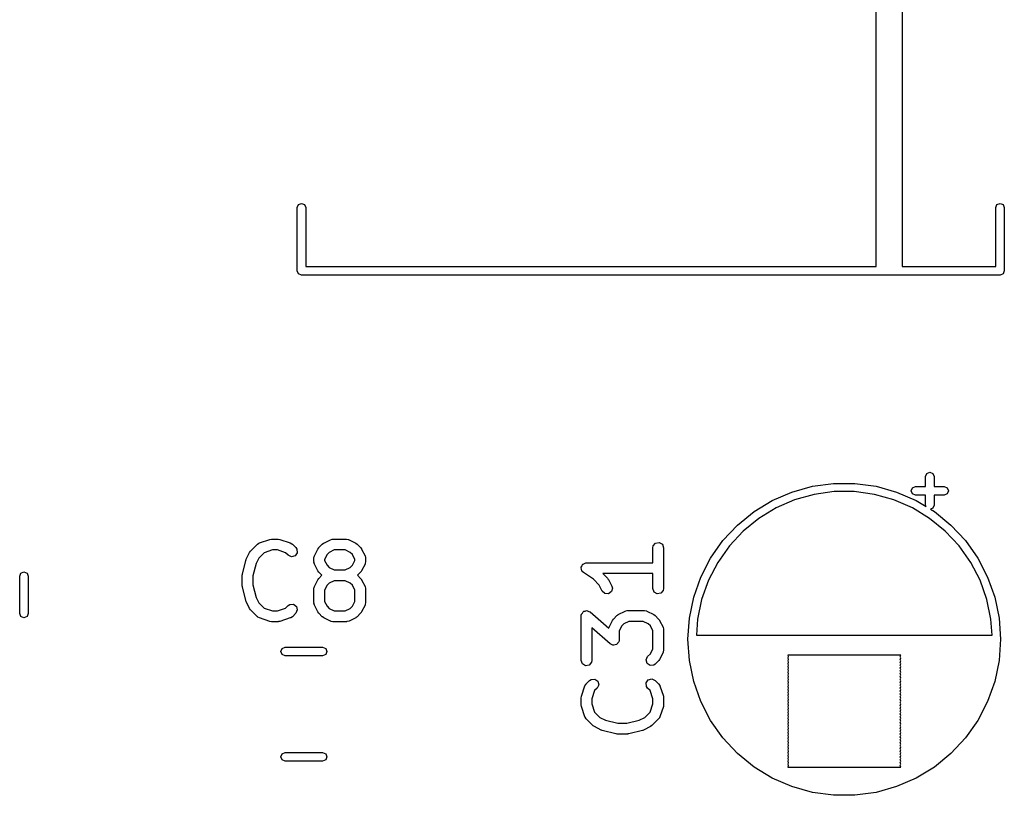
# Model space of a CAD drawing. Extents: x 44 to 148, y -85 to -25.
# Tile 4 of 58: x 60 to 73, y -71 to -61. Entities that reach past the tile are written whole.
import ezdxf

# ---------------------------------------------------------------- set-up
doc = ezdxf.new("R2010")
doc.units = 0
doc.layers.add('BLACK', color=7, linetype='CONTINUOUS')

msp = doc.modelspace()

# ---------------------------------------------------------------- linework, layer by layer
at = {"layer": 'BLACK', "linetype": 'CONTINUOUS'}
for p, q in [((71.5472, -64.001), (71.5472, -58.681)), ((71.9072, -58.681), (71.9072, -64.001)), ((63.4722, -63.181), (63.489774, -63.138574)), ((63.489774, -63.138574), (63.5322, -63.121)), ((63.5322, -63.121), (63.574626, -63.138574)), ((63.574626, -63.138574), (63.5922, -63.181)), ((73.2122, -63.181), (73.229774, -63.138574)), ((73.229774, -63.138574), (73.2722, -63.121)), ((73.2722, -63.121), (73.314626, -63.138574)), ((73.314626, -63.138574), (73.3322, -63.181)), ((63.4722, -64.061), (63.4722, -63.181)), ((63.5922, -63.181), (63.5922, -64.001)), ((73.2122, -64.001), (73.2122, -63.181)), ((73.3322, -63.181), (73.3322, -64.061)), ((63.489774, -64.103426), (63.4722, -64.061)), ((63.5322, -64.121), (63.489774, -64.103426)), ((63.5922, -64.001), (71.5472, -64.001)), ((71.9072, -64.001), (73.2122, -64.001)), ((73.314626, -64.103426), (73.2722, -64.121)), ((73.3322, -64.061), (73.314626, -64.103426)), ((71.6072, -64.121), (63.5322, -64.121)), ((71.7272, -64.121), (71.6072, -64.121)), ((71.8472, -64.121), (71.7272, -64.121)), ((73.2722, -64.121), (71.8472, -64.121)), ((72.235, -66.930199), (72.252574, -66.887773)), ((72.235, -67.070199), (72.235, -66.930199)), ((72.252574, -66.887773), (72.295, -66.870199)), ((72.295, -66.870199), (72.337426, -66.887773)), ((72.337426, -66.887773), (72.355, -66.930199)), ((72.355, -66.930199), (72.355, -67.070199)), ((70.369962, -67.145871), (70.656466, -67.065597)), ((70.656466, -67.065597), (70.951232, -67.025082)), ((70.951232, -67.025082), (71.248768, -67.025082)), ((71.248768, -67.025082), (71.543534, -67.065597)), ((71.543534, -67.065597), (71.830038, -67.145871)), ((72.035, -67.130199), (72.052574, -67.087773)), ((72.052574, -67.172625), (72.035, -67.130199)), ((72.052574, -67.087773), (72.095, -67.070199)), ((72.095, -67.070199), (72.235, -67.070199)), ((72.355, -67.070199), (72.495, -67.070199)), ((72.495, -67.070199), (72.537426, -67.087773)), ((72.537426, -67.087773), (72.555, -67.130199)), ((72.555, -67.130199), (72.537426, -67.172625)), ((69.842837, -67.419006), (70.097058, -67.26441)), ((70.097058, -67.26441), (70.369962, -67.145871)), ((70.408536, -67.254406), (70.150051, -67.366682)), ((70.679901, -67.178373), (70.408536, -67.254406)), ((70.959092, -67.14), (70.679901, -67.178373)), ((71.240908, -67.14), (70.959092, -67.14)), ((71.520099, -67.178373), (71.240908, -67.14)), ((71.791464, -67.254406), (71.520099, -67.178373)), ((72.049949, -67.366682), (71.791464, -67.254406)), ((71.830038, -67.145871), (72.102942, -67.26441)), ((72.095, -67.190199), (72.052574, -67.172625)), ((72.235, -67.190199), (72.095, -67.190199)), ((72.102942, -67.26441), (72.243038, -67.349604)), ((72.235, -67.330199), (72.235, -67.190199)), ((72.495, -67.190199), (72.355, -67.190199)), ((72.355, -67.190199), (72.355, -67.330199)), ((72.537426, -67.172625), (72.495, -67.190199)), ((70.150051, -67.366682), (69.909262, -67.513109)), ((72.290738, -67.513109), (72.049949, -67.366682)), ((72.243038, -67.349604), (72.235, -67.330199)), ((72.337426, -67.372625), (72.303798, -67.386554)), ((72.303798, -67.386554), (72.357163, -67.419006)), ((72.355, -67.330199), (72.337426, -67.372625)), ((69.612034, -67.606778), (69.842837, -67.419006)), ((69.909262, -67.513109), (69.690655, -67.69096)), ((72.509345, -67.69096), (72.290738, -67.513109)), ((72.357163, -67.419006), (72.587966, -67.606778)), ((69.408949, -67.824228), (69.612034, -67.606778)), ((72.587966, -67.606778), (72.791051, -67.824228)), ((62.947045, -67.855287), (63.089901, -67.807668)), ((63.089901, -67.807668), (63.112081, -67.804378)), ((63.112081, -67.804378), (63.113619, -67.803819)), ((63.113619, -67.803819), (63.208857, -67.803819)), ((63.208857, -67.803819), (63.230939, -67.807712)), ((63.230939, -67.807712), (63.232574, -67.807668)), ((63.232574, -67.807668), (63.375431, -67.855287)), ((63.841983, -67.859356), (63.937221, -67.811737)), ((63.937221, -67.811737), (63.962187, -67.804311)), ((63.962187, -67.804311), (63.966548, -67.805352)), ((63.966548, -67.805352), (63.970762, -67.803819)), ((63.970762, -67.803819), (64.161238, -67.803819)), ((64.161238, -67.803819), (64.18689, -67.808342)), ((64.18689, -67.808342), (64.190325, -67.811224)), ((64.190325, -67.811224), (64.194779, -67.811737)), ((64.194779, -67.811737), (64.290017, -67.859356)), ((69.690655, -67.69096), (69.4983, -67.896921)), ((72.7017, -67.896921), (72.509345, -67.69096)), ((62.822491, -67.968643), (62.917729, -67.873405)), ((62.917729, -67.873405), (62.939066, -67.858464)), ((62.939066, -67.858464), (62.943534, -67.858073)), ((62.943534, -67.858073), (62.947045, -67.855287)), ((63.125789, -67.953819), (63.011276, -67.99199)), ((63.196687, -67.953819), (63.125789, -67.953819)), ((63.3112, -67.99199), (63.196687, -67.953819)), ((63.375431, -67.855287), (63.398336, -67.867689)), ((63.398336, -67.867689), (63.400683, -67.87151)), ((63.400683, -67.87151), (63.404747, -67.873405)), ((63.404747, -67.873405), (63.452366, -67.921024)), ((63.452366, -67.921024), (63.467306, -67.942361)), ((63.467306, -67.942361), (63.471777, -67.993468)), ((63.713204, -68.035754), (63.760823, -67.940516)), ((63.760823, -67.940516), (63.774181, -67.922505)), ((63.774181, -67.922505), (63.774872, -67.921024)), ((63.774872, -67.921024), (63.822491, -67.873405)), ((63.822491, -67.873405), (63.840857, -67.860545)), ((63.840857, -67.860545), (63.841983, -67.859356)), ((63.988467, -67.953819), (63.919951, -67.988077)), ((64.143533, -67.953819), (63.988467, -67.953819)), ((64.212049, -67.988077), (64.143533, -67.953819)), ((64.290017, -67.859356), (64.308027, -67.872714)), ((64.308027, -67.872714), (64.309509, -67.873405)), ((64.309509, -67.873405), (64.357128, -67.921024)), ((64.357128, -67.921024), (64.369987, -67.93939)), ((64.369987, -67.93939), (64.371177, -67.940516)), ((64.371177, -67.940516), (64.418796, -68.035754)), ((68.431819, -67.922095), (68.436342, -67.896443)), ((68.431819, -68.132809), (68.431819, -67.922095)), ((68.436342, -67.896443), (68.469319, -67.857143)), ((68.469319, -67.857143), (68.519843, -67.848234)), ((68.519843, -67.848234), (68.564272, -67.873886)), ((68.564272, -67.873886), (68.581819, -67.922095)), ((68.581819, -67.922095), (68.581819, -68.493523)), ((69.237366, -68.067307), (69.408949, -67.824228)), ((69.4983, -67.896921), (69.335783, -68.127156)), ((72.864217, -68.127156), (72.7017, -67.896921)), ((72.791051, -67.824228), (72.962634, -68.067307)), ((62.755144, -68.098724), (62.760416, -68.086901)), ((62.760416, -68.086901), (62.760823, -68.083373)), ((62.760823, -68.083373), (62.808442, -67.988135)), ((62.808442, -67.988135), (62.8218, -67.970124)), ((62.8218, -67.970124), (62.822491, -67.968643)), ((62.937163, -68.066103), (62.898669, -68.14309)), ((63.011276, -67.99199), (62.937163, -68.066103)), ((63.3463, -68.02709), (63.3112, -67.99199)), ((63.392796, -68.048771), (63.3463, -68.02709)), ((63.442351, -68.035494), (63.392796, -68.048771)), ((63.471777, -67.993468), (63.442351, -68.035494)), ((63.705286, -68.069295), (63.709809, -68.043643)), ((63.705286, -68.116914), (63.705286, -68.069295)), ((63.709809, -68.043643), (63.712691, -68.040207)), ((63.712691, -68.040207), (63.713204, -68.035754)), ((63.889544, -68.018484), (63.855286, -68.087)), ((63.855286, -68.087), (63.855286, -68.099209)), ((63.919951, -67.988077), (63.889544, -68.018484)), ((64.242456, -68.018484), (64.212049, -67.988077)), ((64.276714, -68.087), (64.242456, -68.018484)), ((64.276714, -68.099209), (64.276714, -68.087)), ((64.418796, -68.035754), (64.426222, -68.06072)), ((64.426222, -68.06072), (64.42518, -68.065081)), ((64.42518, -68.065081), (64.426714, -68.069295)), ((64.426714, -68.069295), (64.426714, -68.116914)), ((69.100479, -68.331486), (69.237366, -68.067307)), ((72.962634, -68.067307), (73.099521, -68.331486)), ((62.707525, -68.2892), (62.755144, -68.098724)), ((62.898669, -68.14309), (62.855286, -68.316624)), ((63.706819, -68.121127), (63.705286, -68.116914)), ((63.705778, -68.125488), (63.706819, -68.121127)), ((63.713204, -68.150455), (63.705778, -68.125488)), ((63.760823, -68.245693), (63.713204, -68.150455)), ((63.855286, -68.099209), (63.889544, -68.167725)), ((63.889544, -68.167725), (63.919951, -68.198132)), ((63.919951, -68.198132), (63.988467, -68.23239)), ((63.988467, -68.23239), (64.143533, -68.23239)), ((64.143533, -68.23239), (64.212049, -68.198132)), ((64.212049, -68.198132), (64.242456, -68.167725)), ((64.242456, -68.167725), (64.276714, -68.099209)), ((64.418796, -68.150455), (64.371177, -68.245693)), ((64.419308, -68.146001), (64.418796, -68.150455)), ((64.422191, -68.142566), (64.419308, -68.146001)), ((64.426714, -68.116914), (64.422191, -68.142566)), ((67.431974, -68.202982), (67.433706, -68.199032)), ((67.438087, -68.223873), (67.431974, -68.202982)), ((67.432958, -68.194785), (67.44384, -68.175936)), ((67.433706, -68.199032), (67.432958, -68.194785)), ((67.441867, -68.245309), (67.438087, -68.223873)), ((67.44384, -68.175936), (67.452587, -68.156002)), ((67.452587, -68.156002), (67.456454, -68.15409)), ((67.456454, -68.15409), (67.45861, -68.150356)), ((67.45861, -68.150356), (67.479063, -68.142911)), ((67.479063, -68.142911), (67.498576, -68.133264)), ((67.498576, -68.133264), (67.502765, -68.134284)), ((67.502765, -68.134284), (67.506819, -68.132809)), ((67.506819, -68.132809), (68.431819, -68.132809)), ((69.335783, -68.127156), (69.206129, -68.377376)), ((72.993871, -68.377376), (72.864217, -68.127156)), ((59.603, -68.318748), (59.620574, -68.276322)), ((59.603, -68.841252), (59.603, -68.318748)), ((59.620574, -68.276322), (59.663, -68.258748)), ((59.663, -68.258748), (59.705426, -68.276322)), ((59.705426, -68.276322), (59.723, -68.318748)), ((59.723, -68.318748), (59.723, -68.841252)), ((62.705286, -68.30739), (62.707885, -68.292648)), ((62.705286, -68.450247), (62.705286, -68.30739)), ((62.707885, -68.292648), (62.707525, -68.2892)), ((62.855286, -68.316624), (62.855286, -68.441013)), ((63.713204, -68.464325), (63.760823, -68.369087)), ((63.762012, -68.246818), (63.760823, -68.245693)), ((63.760823, -68.369087), (63.774181, -68.351076)), ((63.774872, -68.265185), (63.762012, -68.246818)), ((63.774181, -68.351076), (63.774872, -68.349595)), ((63.817077, -68.30739), (63.774872, -68.265185)), ((63.774872, -68.349595), (63.817077, -68.30739)), ((64.357128, -68.265185), (64.314923, -68.30739)), ((64.314923, -68.30739), (64.357128, -68.349595)), ((64.357819, -68.263703), (64.357128, -68.265185)), ((64.357128, -68.349595), (64.369987, -68.367961)), ((64.371177, -68.245693), (64.357819, -68.263703)), ((64.369987, -68.367961), (64.371177, -68.369087)), ((64.371177, -68.369087), (64.418796, -68.464325)), ((67.44517, -68.248081), (67.441867, -68.245309)), ((67.446382, -68.25222), (67.44517, -68.248081)), ((67.465216, -68.270213), (67.446382, -68.25222)), ((67.601894, -68.361331), (67.465216, -68.270213)), ((67.683275, -68.442712), (67.601894, -68.361331)), ((68.431819, -68.282809), (67.735504, -68.282809)), ((67.735504, -68.282809), (67.797947, -68.345252)), ((67.797947, -68.345252), (67.810809, -68.36362)), ((67.810809, -68.36362), (67.811996, -68.364744)), ((67.811996, -68.364744), (67.859615, -68.459982)), ((68.431819, -68.493523), (68.431819, -68.282809)), ((69.00084, -68.611843), (69.100479, -68.331486)), ((73.099521, -68.331486), (73.19916, -68.611843)), ((62.706471, -68.453504), (62.705286, -68.450247)), ((62.707525, -68.468437), (62.706471, -68.453504)), ((62.755144, -68.658913), (62.707525, -68.468437)), ((62.855286, -68.441013), (62.898669, -68.614547)), ((63.705286, -68.497866), (63.709809, -68.472214)), ((63.705286, -68.688342), (63.705286, -68.497866)), ((63.709809, -68.472214), (63.712691, -68.468778)), ((63.712691, -68.468778), (63.713204, -68.464325)), ((63.889544, -68.447055), (63.855286, -68.515571)), ((63.919951, -68.416648), (63.889544, -68.447055)), ((63.988467, -68.38239), (63.919951, -68.416648)), ((64.143533, -68.38239), (63.988467, -68.38239)), ((64.212049, -68.416648), (64.143533, -68.38239)), ((64.242456, -68.447055), (64.212049, -68.416648)), ((64.276714, -68.515571), (64.242456, -68.447055)), ((64.418796, -68.464325), (64.426222, -68.489291)), ((64.426222, -68.489291), (64.42518, -68.493652)), ((64.42518, -68.493652), (64.426714, -68.497866)), ((64.426714, -68.497866), (64.426714, -68.688342)), ((67.725451, -68.527064), (67.683275, -68.442712)), ((67.867041, -68.484948), (67.855121, -68.534847)), ((67.859615, -68.459982), (67.867041, -68.484948)), ((68.449366, -68.541732), (68.431819, -68.493523)), ((68.581819, -68.493523), (68.577296, -68.519175)), ((69.206129, -68.377376), (69.111755, -68.64292)), ((73.088245, -68.64292), (72.993871, -68.377376)), ((62.898669, -68.614547), (62.937163, -68.691534)), ((63.855286, -68.515571), (63.855286, -68.670637)), ((64.276714, -68.670637), (64.276714, -68.515571)), ((67.762705, -68.562336), (67.725451, -68.527064)), ((67.813915, -68.565411), (67.762705, -68.562336)), ((67.855121, -68.534847), (67.813915, -68.565411)), ((68.493795, -68.567384), (68.449366, -68.541732)), ((68.544319, -68.558475), (68.493795, -68.567384)), ((68.577296, -68.519175), (68.544319, -68.558475)), ((68.940305, -68.903157), (69.00084, -68.611843)), ((69.111755, -68.64292), (69.054418, -68.918841)), ((73.145582, -68.918841), (73.088245, -68.64292)), ((73.19916, -68.611843), (73.259695, -68.903157)), ((62.757132, -68.661857), (62.755144, -68.658913)), ((62.760823, -68.674264), (62.757132, -68.661857)), ((62.808442, -68.769502), (62.760823, -68.674264)), ((62.809628, -68.770625), (62.808442, -68.769502)), ((62.822491, -68.788994), (62.809628, -68.770625)), ((62.937163, -68.691534), (63.011276, -68.765648)), ((63.011276, -68.765648), (63.125789, -68.803819)), ((63.196687, -68.803819), (63.3112, -68.765647)), ((63.3112, -68.765647), (63.346299, -68.730548)), ((63.346299, -68.730548), (63.367636, -68.715607)), ((63.367636, -68.715607), (63.418744, -68.711135)), ((63.418744, -68.711135), (63.460769, -68.740561)), ((63.460769, -68.740561), (63.474047, -68.790116)), ((63.706819, -68.692555), (63.705286, -68.688342)), ((63.705778, -68.696916), (63.706819, -68.692555)), ((63.713204, -68.721883), (63.705778, -68.696916)), ((63.760823, -68.817121), (63.713204, -68.721883)), ((63.855286, -68.670637), (63.889544, -68.739153)), ((63.889544, -68.739153), (63.919951, -68.769561)), ((63.919951, -68.769561), (63.988467, -68.803819)), ((64.143533, -68.803819), (64.212048, -68.769561)), ((64.212048, -68.769561), (64.242455, -68.739153)), ((64.242455, -68.739153), (64.276714, -68.670637)), ((64.418796, -68.721883), (64.371177, -68.817121)), ((64.419308, -68.717429), (64.418796, -68.721883)), ((64.422191, -68.713994), (64.419308, -68.717429)), ((64.426714, -68.688342), (64.422191, -68.713994)), ((59.620574, -68.883678), (59.603, -68.841252)), ((59.663, -68.901252), (59.620574, -68.883678)), ((59.705426, -68.883678), (59.663, -68.901252)), ((59.723, -68.841252), (59.705426, -68.883678)), ((62.917729, -68.884233), (62.822491, -68.788994)), ((62.921793, -68.886128), (62.917729, -68.884233)), ((62.92414, -68.889948), (62.921793, -68.886128)), ((62.947045, -68.902351), (62.92414, -68.889948)), ((63.089901, -68.94997), (62.947045, -68.902351)), ((63.125789, -68.803819), (63.196687, -68.803819)), ((63.375431, -68.902351), (63.232574, -68.94997)), ((63.378942, -68.899563), (63.375431, -68.902351)), ((63.383411, -68.899173), (63.378942, -68.899563)), ((63.404748, -68.884232), (63.383411, -68.899173)), ((63.452366, -68.836613), (63.404748, -68.884232)), ((63.474047, -68.790116), (63.452366, -68.836613)), ((63.762011, -68.818246), (63.760823, -68.817121)), ((63.774871, -68.836612), (63.762011, -68.818246)), ((63.82249, -68.884232), (63.774871, -68.836612)), ((63.823971, -68.884922), (63.82249, -68.884232)), ((63.841983, -68.898282), (63.823971, -68.884922)), ((63.937221, -68.945901), (63.841983, -68.898282)), ((63.988467, -68.803819), (64.143533, -68.803819)), ((64.290017, -68.898282), (64.194779, -68.945901)), ((64.291141, -68.897094), (64.290017, -68.898282)), ((64.30951, -68.884232), (64.291141, -68.897094)), ((64.357128, -68.836613), (64.30951, -68.884232)), ((64.357818, -68.835131), (64.357128, -68.836613)), ((64.371177, -68.817121), (64.357818, -68.835131)), ((67.431819, -68.874476), (67.433777, -68.863367)), ((67.431819, -69.493523), (67.431819, -68.874476)), ((67.433244, -68.859926), (67.434853, -68.857267)), ((67.433777, -68.863367), (67.433244, -68.859926)), ((67.434853, -68.857267), (67.436342, -68.848824)), ((67.436342, -68.848824), (67.449338, -68.833335)), ((67.449338, -68.833335), (67.459809, -68.816037)), ((67.459809, -68.816037), (67.465473, -68.814107)), ((67.465473, -68.814107), (67.469319, -68.809524)), ((67.469319, -68.809524), (67.489231, -68.806012)), ((67.489231, -68.806012), (67.508371, -68.799492)), ((67.508371, -68.799492), (67.513949, -68.801654)), ((67.513949, -68.801654), (67.519843, -68.800615)), ((67.519843, -68.800615), (67.537355, -68.810726)), ((67.537355, -68.810726), (67.556207, -68.818033)), ((67.556207, -68.818033), (67.816196, -69.045523)), ((67.868308, -68.936173), (67.881666, -68.918162)), ((67.881666, -68.918162), (67.882357, -68.916681)), ((67.882357, -68.916681), (67.929976, -68.869062)), ((67.929976, -68.869062), (67.948342, -68.856202)), ((67.948342, -68.856202), (67.949468, -68.855013)), ((67.949468, -68.855013), (68.044706, -68.807394)), ((68.044706, -68.807394), (68.069672, -68.799968)), ((68.069672, -68.799968), (68.074033, -68.801009)), ((68.074033, -68.801009), (68.078247, -68.799476)), ((68.078247, -68.799476), (68.316342, -68.799476)), ((68.316342, -68.799476), (68.341994, -68.803999)), ((68.341994, -68.803999), (68.345429, -68.806881)), ((68.345429, -68.806881), (68.349883, -68.807394)), ((68.349883, -68.807394), (68.445121, -68.855013)), ((68.445121, -68.855013), (68.463129, -68.868369)), ((68.463129, -68.868369), (68.464612, -68.869061)), ((68.464612, -68.869061), (68.512232, -68.91668)), ((68.512232, -68.91668), (68.525094, -68.935048)), ((68.92, -69.2), (68.940305, -68.903157)), ((69.054418, -68.918841), (69.03929, -69.14)), ((73.16071, -69.14), (73.145582, -68.918841)), ((73.259695, -68.903157), (73.28, -69.2)), ((63.091536, -68.949925), (63.089901, -68.94997)), ((63.113619, -68.953819), (63.091536, -68.949925)), ((63.208857, -68.953819), (63.113619, -68.953819)), ((63.210395, -68.953258), (63.208857, -68.953819)), ((63.232574, -68.94997), (63.210395, -68.953258)), ((63.941674, -68.946413), (63.937221, -68.945901)), ((63.94511, -68.949296), (63.941674, -68.946413)), ((63.970762, -68.953819), (63.94511, -68.949296)), ((64.161238, -68.953819), (63.970762, -68.953819)), ((64.165451, -68.952285), (64.161238, -68.953819)), ((64.169812, -68.953327), (64.165451, -68.952285)), ((64.194779, -68.945901), (64.169812, -68.953327)), ((67.838383, -69.264252), (67.581819, -69.039758)), ((67.581819, -69.039758), (67.581819, -69.493523)), ((67.816196, -69.045523), (67.817294, -69.0393)), ((67.817294, -69.0393), (67.820176, -69.035864)), ((67.820176, -69.035864), (67.820689, -69.031411)), ((67.820689, -69.031411), (67.868308, -68.936173)), ((67.997029, -69.014141), (67.962771, -69.082657)), ((68.027436, -68.983734), (67.997029, -69.014141)), ((68.095952, -68.949476), (68.027436, -68.983734)), ((68.298637, -68.949476), (68.095952, -68.949476)), ((68.367153, -68.983734), (68.298637, -68.949476)), ((68.397561, -69.014141), (68.367153, -68.983734)), ((68.431819, -69.082657), (68.397561, -69.014141)), ((68.525094, -68.935048), (68.526282, -68.936173)), ((68.526282, -68.936173), (68.573901, -69.031411)), ((68.573901, -69.031411), (68.581327, -69.056377)), ((68.581327, -69.056377), (68.580285, -69.060738)), ((67.962771, -69.082657), (67.962771, -69.207809)), ((68.431819, -69.332961), (68.431819, -69.082657)), ((68.580285, -69.060738), (68.581819, -69.064952)), ((68.581819, -69.064952), (68.581819, -69.350666)), ((69.03929, -69.14), (73.16071, -69.14)), ((63.244748, -69.369), (63.262322, -69.326574)), ((63.262322, -69.326574), (63.304748, -69.309)), ((63.304748, -69.309), (63.827252, -69.309)), ((63.827252, -69.309), (63.869678, -69.326574)), ((63.869678, -69.326574), (63.887252, -69.369)), ((67.857234, -69.271558), (67.838383, -69.264252)), ((67.874747, -69.28167), (67.857234, -69.271558)), ((67.88064, -69.28063), (67.874747, -69.28167)), ((67.886219, -69.282793), (67.88064, -69.28063)), ((67.905358, -69.276272), (67.886219, -69.282793)), ((67.925271, -69.272761), (67.905358, -69.276272)), ((67.929116, -69.268177), (67.925271, -69.272761)), ((67.934781, -69.266248), (67.929116, -69.268177)), ((67.945251, -69.248949), (67.934781, -69.266248)), ((67.958248, -69.233461), (67.945251, -69.248949)), ((67.959736, -69.225017), (67.958248, -69.233461)), ((67.961346, -69.222359), (67.959736, -69.225017)), ((67.962771, -69.207809), (67.960812, -69.218917)), ((67.960812, -69.218917), (67.961346, -69.222359)), ((68.940305, -69.496843), (68.92, -69.2)), ((73.28, -69.2), (73.259695, -69.496843)), ((63.262322, -69.411426), (63.244748, -69.369)), ((63.304748, -69.429), (63.262322, -69.411426)), ((63.827252, -69.429), (63.304748, -69.429)), ((63.869678, -69.411426), (63.827252, -69.429)), ((63.887252, -69.369), (63.869678, -69.411426)), ((68.336866, -69.486986), (68.358548, -69.440489)), ((68.358548, -69.440489), (68.397561, -69.401476)), ((68.397561, -69.401476), (68.431819, -69.332961)), ((68.573901, -69.384207), (68.526282, -69.479445)), ((68.574413, -69.379753), (68.573901, -69.384207)), ((68.577296, -69.376318), (68.574413, -69.379753)), ((68.581819, -69.350666), (68.577296, -69.376318)), ((70.311715, -69.42), (70.32, -69.44)), ((71.888285, -69.42), (70.311715, -69.42)), ((70.32, -69.44), (70.311715, -69.46)), ((70.311715, -69.46), (70.32, -69.48)), ((71.88, -69.44), (71.888285, -69.42)), ((71.888284, -69.46), (71.88, -69.44)), ((71.88, -69.48), (71.888284, -69.46)), ((67.449366, -69.541732), (67.431819, -69.493523)), ((67.493795, -69.567384), (67.449366, -69.541732)), ((67.544319, -69.558475), (67.493795, -69.567384)), ((67.577296, -69.519175), (67.544319, -69.558475)), ((67.581819, -69.493523), (67.577296, -69.519175)), ((68.350143, -69.536541), (68.336866, -69.486986)), ((68.392168, -69.565967), (68.350143, -69.536541)), ((68.443275, -69.561497), (68.392168, -69.565967)), ((68.464612, -69.546557), (68.443275, -69.561497)), ((68.512232, -69.498938), (68.464612, -69.546557)), ((68.512922, -69.497456), (68.512232, -69.498938)), ((68.526282, -69.479445), (68.512922, -69.497456)), ((69.00084, -69.788157), (68.940305, -69.496843)), ((70.32, -69.48), (70.311715, -69.5)), ((70.311715, -69.5), (70.32, -69.52)), ((70.32, -69.52), (70.311715, -69.54)), ((70.311715, -69.54), (70.32, -69.56)), ((70.32, -69.56), (70.311715, -69.58)), ((70.311715, -69.58), (70.32, -69.6)), ((70.32, -69.6), (70.311715, -69.62)), ((71.888284, -69.5), (71.88, -69.48)), ((71.88, -69.52), (71.888284, -69.5)), ((71.888284, -69.54), (71.88, -69.52)), ((71.88, -69.56), (71.888284, -69.54)), ((71.888284, -69.58), (71.88, -69.56)), ((71.88, -69.6), (71.888284, -69.58)), ((71.888284, -69.62), (71.88, -69.6)), ((73.259695, -69.496843), (73.19916, -69.788157)), ((70.311715, -69.62), (70.32, -69.64)), ((70.32, -69.64), (70.311715, -69.66)), ((70.311715, -69.66), (70.32, -69.68)), ((70.32, -69.68), (70.311715, -69.7)), ((70.311715, -69.7), (70.32, -69.72)), ((70.32, -69.72), (70.311715, -69.74)), ((70.311715, -69.74), (70.32, -69.76)), ((71.88, -69.64), (71.888284, -69.62)), ((71.888284, -69.66), (71.88, -69.64)), ((71.88, -69.68), (71.888284, -69.66)), ((71.888284, -69.7), (71.88, -69.68)), ((71.88, -69.72), (71.888284, -69.7)), ((71.888284, -69.74), (71.88, -69.72)), ((71.88, -69.76), (71.888284, -69.74)), ((67.435668, -69.993616), (67.483287, -69.850759)), ((67.483287, -69.850759), (67.495689, -69.827854)), ((67.495689, -69.827854), (67.49951, -69.825506)), ((67.49951, -69.825506), (67.501405, -69.821443)), ((67.501405, -69.821443), (67.549024, -69.773824)), ((67.549024, -69.773824), (67.570361, -69.758884)), ((67.570361, -69.758884), (67.621468, -69.754413)), ((67.65509, -69.87989), (67.61999, -69.914989)), ((67.621468, -69.754413), (67.663494, -69.783839)), ((67.676771, -69.833394), (67.65509, -69.87989)), ((67.663494, -69.783839), (67.676771, -69.833394)), ((68.339135, -69.807446), (68.368561, -69.76542)), ((68.343607, -69.858554), (68.339135, -69.807446)), ((68.358548, -69.879891), (68.343607, -69.858554)), ((68.393648, -69.91499), (68.358548, -69.879891)), ((68.368561, -69.76542), (68.418116, -69.752143)), ((68.418116, -69.752143), (68.464612, -69.773823)), ((68.464612, -69.773823), (68.512232, -69.821442)), ((68.512232, -69.821442), (68.527173, -69.842779)), ((68.527173, -69.842779), (68.527563, -69.847247)), ((68.527563, -69.847247), (68.530351, -69.850759)), ((68.530351, -69.850759), (68.57797, -69.993615)), ((69.100479, -70.068514), (69.00084, -69.788157)), ((70.32, -69.88), (70.311508, -69.9005)), ((70.32, -69.76), (70.311715, -69.78)), ((70.311715, -69.78), (70.32, -69.8)), ((70.32, -69.8), (70.311715, -69.82)), ((70.311715, -69.82), (70.32, -69.84)), ((70.32, -69.84), (70.311715, -69.86)), ((70.311715, -69.86), (70.32, -69.88)), ((71.888284, -69.78), (71.88, -69.76)), ((71.88, -69.8), (71.888284, -69.78)), ((71.888284, -69.82), (71.88, -69.8)), ((71.88, -69.84), (71.888284, -69.82)), ((71.888284, -69.86), (71.88, -69.84)), ((71.88, -69.88), (71.888284, -69.86)), ((71.888491, -69.9005), (71.88, -69.88)), ((73.19916, -69.788157), (73.099521, -70.068514)), ((67.431819, -70.017333), (67.435712, -69.99525)), ((67.431819, -70.112571), (67.431819, -70.017333)), ((67.435712, -69.99525), (67.435668, -69.993616)), ((67.61999, -69.914989), (67.581819, -70.029503)), ((68.431819, -70.029503), (68.393648, -69.91499)), ((68.57797, -69.993615), (68.581259, -70.015795)), ((68.581259, -70.015795), (68.581819, -70.017333)), ((68.581819, -70.017333), (68.581819, -70.112571)), ((70.311508, -69.9005), (70.32, -69.921)), ((70.32, -69.921), (70.311715, -69.941)), ((70.311715, -69.941), (70.32, -69.961)), ((70.32, -69.961), (70.311715, -69.981)), ((70.311715, -69.981), (70.32, -70.001)), ((70.32, -70.001), (70.311715, -70.021)), ((71.88, -69.921), (71.888491, -69.9005)), ((71.888284, -69.941), (71.88, -69.921)), ((71.88, -69.961), (71.888284, -69.941)), ((71.888284, -69.981), (71.88, -69.961)), ((71.88, -70.001), (71.888284, -69.981)), ((71.888284, -70.021), (71.88, -70.001)), ((67.432379, -70.114109), (67.431819, -70.112571)), ((67.435668, -70.136288), (67.432379, -70.114109)), ((67.483287, -70.279145), (67.435668, -70.136288)), ((67.581819, -70.029503), (67.581819, -70.1004)), ((67.581819, -70.1004), (67.61999, -70.214914)), ((68.393648, -70.214913), (68.431819, -70.100401)), ((68.431819, -70.100401), (68.431819, -70.029503)), ((68.57797, -70.136289), (68.530351, -70.279145)), ((68.581819, -70.112571), (68.577925, -70.134653)), ((68.577925, -70.134653), (68.57797, -70.136289)), ((69.237366, -70.332693), (69.100479, -70.068514)), ((70.311715, -70.021), (70.32, -70.041)), ((70.32, -70.041), (70.311715, -70.061)), ((70.311715, -70.061), (70.32, -70.081)), ((70.32, -70.081), (70.311715, -70.101)), ((70.311715, -70.101), (70.32, -70.121)), ((70.32, -70.121), (70.311715, -70.141)), ((70.311715, -70.141), (70.32, -70.161)), ((71.88, -70.041), (71.888284, -70.021)), ((71.888284, -70.061), (71.88, -70.041)), ((71.88, -70.081), (71.888284, -70.061)), ((71.888284, -70.101), (71.88, -70.081)), ((71.88, -70.121), (71.888284, -70.101)), ((71.888284, -70.141), (71.88, -70.121)), ((71.88, -70.161), (71.888284, -70.141)), ((73.099521, -70.068514), (72.962634, -70.332693)), ((67.486074, -70.282657), (67.483287, -70.279145)), ((67.486465, -70.287124), (67.486074, -70.282657)), ((67.501405, -70.308461), (67.486465, -70.287124)), ((67.61999, -70.214914), (67.694103, -70.289027)), ((67.694103, -70.289027), (67.77109, -70.32752)), ((68.242547, -70.32752), (68.319534, -70.289026)), ((68.319534, -70.289026), (68.393648, -70.214913)), ((68.530351, -70.279145), (68.517948, -70.30205)), ((70.32, -70.161), (70.311715, -70.181)), ((70.311715, -70.181), (70.32, -70.201)), ((70.32, -70.201), (70.311715, -70.221)), ((70.311715, -70.221), (70.32, -70.241)), ((70.32, -70.241), (70.311715, -70.261)), ((70.311715, -70.261), (70.32, -70.281)), ((70.32, -70.281), (70.311715, -70.301)), ((71.888284, -70.181), (71.88, -70.161)), ((71.88, -70.201), (71.888284, -70.181)), ((71.888284, -70.221), (71.88, -70.201)), ((71.88, -70.241), (71.888284, -70.221)), ((71.888284, -70.261), (71.88, -70.241)), ((71.88, -70.281), (71.888284, -70.261)), ((71.888284, -70.301), (71.88, -70.281)), ((67.596643, -70.403699), (67.501405, -70.308461)), ((67.598124, -70.404389), (67.596643, -70.403699)), ((67.616135, -70.417748), (67.598124, -70.404389)), ((67.711373, -70.465367), (67.616135, -70.417748)), ((67.77109, -70.32752), (67.944624, -70.370904)), ((67.944624, -70.370904), (68.069013, -70.370904)), ((68.069013, -70.370904), (68.242547, -70.32752)), ((68.397502, -70.417748), (68.302264, -70.465367)), ((68.398625, -70.416561), (68.397502, -70.417748)), ((68.416994, -70.403699), (68.398625, -70.416561)), ((68.512233, -70.308461), (68.416994, -70.403699)), ((68.514128, -70.304396), (68.512233, -70.308461)), ((68.517948, -70.30205), (68.514128, -70.304396)), ((69.408949, -70.575772), (69.237366, -70.332693)), ((70.311715, -70.301), (70.32, -70.321)), ((70.32, -70.321), (70.311715, -70.341)), ((70.311715, -70.341), (70.32, -70.361)), ((70.32, -70.361), (70.311715, -70.381)), ((70.311715, -70.381), (70.32, -70.401)), ((70.32, -70.401), (70.311715, -70.421)), ((70.311715, -70.421), (70.32, -70.441)), ((71.88, -70.321), (71.888284, -70.301)), ((71.888284, -70.341), (71.88, -70.321)), ((71.88, -70.361), (71.888284, -70.341)), ((71.888284, -70.381), (71.88, -70.361)), ((71.88, -70.401), (71.888284, -70.381)), ((71.888284, -70.421), (71.88, -70.401)), ((71.88, -70.441), (71.888284, -70.421)), ((72.962634, -70.332693), (72.791051, -70.575772)), ((67.714901, -70.465773), (67.711373, -70.465367)), ((67.726724, -70.471046), (67.714901, -70.465773)), ((67.9172, -70.518665), (67.726724, -70.471046)), ((67.920648, -70.518304), (67.9172, -70.518665)), ((67.93539, -70.520904), (67.920648, -70.518304)), ((68.078247, -70.520904), (67.93539, -70.520904)), ((68.081504, -70.519718), (68.078247, -70.520904)), ((68.096437, -70.518665), (68.081504, -70.519718)), ((68.286913, -70.471046), (68.096437, -70.518665)), ((68.289857, -70.469057), (68.286913, -70.471046)), ((68.302264, -70.465367), (68.289857, -70.469057)), ((70.32, -70.441), (70.311715, -70.461)), ((70.311715, -70.461), (70.32, -70.481)), ((70.32, -70.481), (70.311715, -70.501)), ((70.311715, -70.501), (70.32, -70.521)), ((70.32, -70.521), (70.311715, -70.541)), ((70.311715, -70.541), (70.32, -70.561)), ((70.32, -70.561), (70.311715, -70.581)), ((71.888284, -70.461), (71.88, -70.441)), ((71.88, -70.481), (71.888284, -70.461)), ((71.888284, -70.501), (71.88, -70.481)), ((71.88, -70.521), (71.888284, -70.501)), ((71.888284, -70.541), (71.88, -70.521)), ((71.88, -70.561), (71.888284, -70.541)), ((71.888284, -70.581), (71.88, -70.561)), ((69.612034, -70.793222), (69.408949, -70.575772)), ((70.311715, -70.581), (70.32, -70.601)), ((70.32, -70.601), (70.311715, -70.621)), ((70.311715, -70.621), (70.32, -70.641)), ((70.32, -70.641), (70.311715, -70.661)), ((70.311715, -70.661), (70.32, -70.681)), ((70.32, -70.681), (70.311715, -70.701)), ((70.311715, -70.701), (70.32, -70.721)), ((71.88, -70.601), (71.888284, -70.581)), ((71.888284, -70.621), (71.88, -70.601)), ((71.88, -70.641), (71.888284, -70.621)), ((71.888284, -70.661), (71.88, -70.641)), ((71.88, -70.681), (71.888284, -70.661)), ((71.888284, -70.701), (71.88, -70.681)), ((71.88, -70.721), (71.888284, -70.701)), ((72.791051, -70.575772), (72.587966, -70.793222)), ((63.244748, -70.839), (63.262322, -70.796574)), ((63.262322, -70.881426), (63.244748, -70.839)), ((63.262322, -70.796574), (63.304748, -70.779)), ((63.304748, -70.779), (63.827252, -70.779)), ((63.827252, -70.779), (63.869678, -70.796574)), ((63.869678, -70.796574), (63.887252, -70.839)), ((63.887252, -70.839), (63.869678, -70.881426)), ((69.842837, -70.980994), (69.612034, -70.793222)), ((70.32, -70.721), (70.311715, -70.741)), ((70.311715, -70.741), (70.32, -70.761)), ((70.32, -70.761), (70.311715, -70.781)), ((70.311715, -70.781), (70.32, -70.801)), ((70.32, -70.801), (70.311715, -70.821)), ((70.311715, -70.821), (70.32, -70.841)), ((70.32, -70.841), (70.311715, -70.861)), ((71.888284, -70.741), (71.88, -70.721)), ((71.88, -70.761), (71.888284, -70.741)), ((71.888284, -70.781), (71.88, -70.761)), ((71.88, -70.801), (71.888284, -70.781)), ((71.888284, -70.821), (71.88, -70.801)), ((71.88, -70.841), (71.888284, -70.821)), ((71.888284, -70.861), (71.88, -70.841)), ((72.587966, -70.793222), (72.357163, -70.980994)), ((63.304748, -70.899), (63.262322, -70.881426)), ((63.827252, -70.899), (63.304748, -70.899)), ((63.869678, -70.881426), (63.827252, -70.899)), ((70.311715, -70.861), (70.32, -70.881)), ((70.32, -70.881), (70.311715, -70.901)), ((70.311715, -70.901), (70.32, -70.921)), ((70.32, -70.921), (70.311715, -70.941)), ((70.311715, -70.941), (70.32, -70.961)), ((70.32, -70.961), (70.311715, -70.981)), ((71.88, -70.881), (71.888284, -70.861)), ((71.888284, -70.901), (71.88, -70.881)), ((71.88, -70.921), (71.888284, -70.901)), ((71.888284, -70.941), (71.88, -70.921)), ((71.88, -70.961), (71.888284, -70.941)), ((71.888284, -70.981), (71.88, -70.961)), ((70.097058, -71.13559), (69.842837, -70.980994)), ((70.311715, -70.981), (71.888284, -70.981)), ((72.357163, -70.980994), (72.102942, -71.13559)), ((70.369962, -71.254129), (70.097058, -71.13559)), ((70.656466, -71.334403), (70.369962, -71.254129)), ((71.830038, -71.254129), (71.543534, -71.334403)), ((72.102942, -71.13559), (71.830038, -71.254129)), ((70.951232, -71.374918), (70.656466, -71.334403)), ((71.248768, -71.374918), (70.951232, -71.374918)), ((71.543534, -71.334403), (71.248768, -71.374918))]:
    msp.add_line(p, q, dxfattribs=at)

doc.saveas('drawing.dxf')
